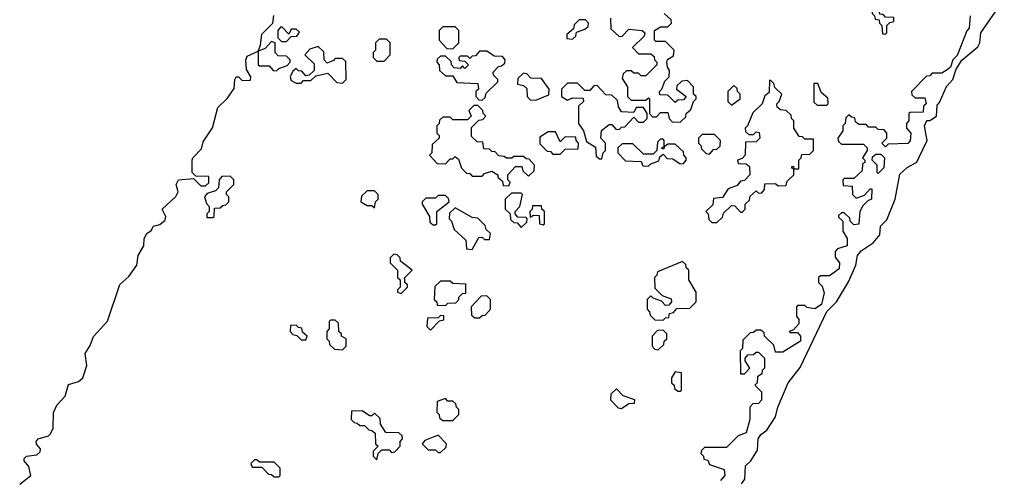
# Model space of a CAD drawing. Extents: x 2886962 to 3052311, y 540590 to 918621.
# Tile 49 of 164: x 2899315 to 2903340, y 784450 to 786329. Entities that reach past the tile are written whole.
import ezdxf

# ---------------------------------------------------------------- set-up
doc = ezdxf.new("R2010")
doc.units = 0

msp = doc.modelspace()

# ---------------------------------------------------------------- linework, layer by layer
at = {"layer": '0CON20XD'}
for points in [[(2902265, 784432), (2902279.3, 784450.7), (2902282, 784505), (2902304.1, 784525.9), (2902330.7, 784569.3), (2902334.4, 784615.6), (2902345, 784633.3), (2902368.8, 784651.2), (2902404, 784706), (2902414.2, 784745), (2902456.2, 784845), (2902505, 784907.5), (2902614.2, 785135.8), (2902653.8, 785175), (2902702.7, 785257.3), (2902732.5, 785325), (2902740, 785365), (2902755, 785384), (2902803.8, 785416.2), (2902830.7, 785449.3), (2902834.2, 785485), (2902859.2, 785510.8), (2902893.3, 785595), (2902912.9, 785697.1), (2902943.3, 785725), (2902982.9, 785747.1), (2902992.5, 785767.5), (2903024.2, 785835), (2903013.8, 785895), (2903023.3, 785916.7), (2903035, 785917.5), (2903063.3, 785935), (2903065, 785980), (2903075, 785990), (2903103.9, 786056.1), (2903130, 786085), (2903143, 786127), (2903166.7, 786163.3), (2903231.2, 786218.8), (2903240, 786235), (2903244.3, 786275.7), (2903340, 786415)], [(2902855, 786270), (2902860, 786275), (2902860, 786305), (2902871.7, 786318.3), (2902888.3, 786321.7), (2902888.3, 786338.3), (2902855, 786340), (2902845, 786350), (2902831.7, 786351.7), (2902828.3, 786368.3), (2902801.7, 786368.3), (2902800, 786355), (2902810, 786345), (2902811.7, 786331.7), (2902828.3, 786328.3), (2902830, 786315), (2902840, 786305), (2902841.7, 786271.7), (2902855, 786270)], [(2899315, 784430), (2899360, 784465), (2899352.5, 784502.5), (2899333.8, 784525), (2899333.8, 784535), (2899342.5, 784545), (2899385, 784550), (2899398.3, 784561.7), (2899400, 784575), (2899383.9, 784593.9), (2899382.5, 784605), (2899390, 784615), (2899432.5, 784627.5), (2899440, 784635), (2899451.7, 784658.3), (2899453.8, 784723.8), (2899466.4, 784753.6), (2899500.7, 784789.3), (2899515, 784837.5), (2899555, 784850), (2899572.5, 784865), (2899590, 784915), (2899583.3, 784965), (2899603.3, 784996.7), (2899616.4, 785033.6), (2899673.6, 785096.4), (2899725, 785246.7), (2899760.8, 785279.2), (2899793.3, 785325), (2899798.8, 785365), (2899822.5, 785405), (2899824.3, 785435), (2899834.2, 785455), (2899853, 785467), (2899862.5, 785485), (2899888.3, 785491.7), (2899910, 785510), (2899912.5, 785525), (2899897.5, 785555), (2899953.6, 785606.4), (2899962.5, 785625), (2899954.2, 785655), (2899963.8, 785675), (2900025, 785680), (2900055, 785650), (2900075, 785650), (2900088.3, 785661.7), (2900088.3, 785688.3), (2900035, 785690), (2900020, 785705), (2900020, 785755), (2900022.5, 785765), (2900058.3, 785801.7), (2900065, 785830), (2900103.3, 785886.7), (2900125, 785970), (2900162.5, 786007.5), (2900191.7, 786048.3), (2900193.8, 786085), (2900200, 786095), (2900210, 786095), (2900225, 786080), (2900258.3, 786081.7), (2900260, 786095), (2900242.5, 786125), (2900240, 786165), (2900245, 786180), (2900290, 786200), (2900300, 786225), (2900305, 786270), (2900350, 786315), (2900353.8, 786346.2)], [(2901575, 786250), (2901588.3, 786261.7), (2901591.7, 786278.3), (2901625, 786290), (2901638.3, 786301.7), (2901640, 786315), (2901628.3, 786328.3), (2901601.7, 786328.3), (2901581.7, 786308.3), (2901578.3, 786291.7), (2901551.7, 786268.3), (2901551.7, 786251.7), (2901575, 786250)], [(2901730, 786335), (2901731.7, 786291.7), (2901765, 786260), (2901778.3, 786261.7), (2901805, 786290), (2901860, 786285), (2901870, 786275), (2901868.3, 786261.7), (2901820, 786215), (2901845, 786190), (2901895, 786190), (2901908.3, 786178.3), (2901910, 786165), (2901920, 786155), (2901920, 786145), (2901875, 786100), (2901855, 786100), (2901845, 786110), (2901825, 786110), (2901815, 786120), (2901795, 786120), (2901781.7, 786108.3), (2901778.3, 786088.3), (2901800, 786055), (2901800, 786015), (2901815, 786000), (2901875, 786000), (2901885, 786010), (2901890, 786005), (2901890, 785945), (2901901.7, 785931.7), (2901918.3, 785931.7), (2901935, 785950), (2901965, 785950), (2901970, 785925), (2901981.7, 785911.7), (2902015, 785910)], [(2902015, 785910), (2902038.3, 785931.7), (2902040, 785945), (2902058.3, 785961.7), (2902070, 785995), (2902080, 786005), (2902080, 786015), (2902070, 786025), (2902070, 786055), (2902045, 786080), (2902021.7, 786078.3), (2902001.7, 786058.3), (2902000, 786045), (2902040, 786015), (2902028.3, 786001.7), (2902005, 786000), (2901995, 785990), (2901965, 786020), (2901931.7, 786021.7), (2901930, 786035), (2901940, 786045), (2901951.7, 786078.3), (2901970, 786095), (2901971.7, 786121.7), (2901962.5, 786135), (2901960, 786155), (2901963.6, 786166.4), (2901988.3, 786181.7), (2901990, 786205), (2901955, 786240), (2901915, 786240), (2901910, 786245), (2901910, 786285), (2901935, 786300), (2901965, 786300), (2901980, 786315), (2901978.3, 786328.3), (2901950, 786355)], [(2903200, 786345), (2903196.7, 786295), (2903186.7, 786283.3), (2903147, 786183), (2903130, 786165), (2903120, 786135), (2903106.4, 786123.6), (2903085, 786110), (2903045, 786110), (2903035, 786100), (2903021.7, 786098.3), (2902960, 786035), (2902961.7, 786021.7), (2902975, 786010), (2903015, 786010), (2903020, 785985), (2903010, 785975), (2903008.3, 785951.7), (2902955, 785950), (2902950, 785945), (2902950, 785915), (2902940, 785905), (2902940, 785885), (2902957.5, 785865), (2902955, 785833.3), (2902945, 785823.3), (2902865, 785820), (2902855, 785810), (2902840, 785825), (2902860, 785845), (2902860, 785865), (2902848.3, 785878.3), (2902825, 785880), (2902815, 785890), (2902785, 785890), (2902775, 785900), (2902745, 785900), (2902731.7, 785911.7), (2902728.3, 785928.3), (2902715, 785930), (2902705, 785940), (2902691.7, 785928.3), (2902690, 785905), (2902680, 785895), (2902680, 785875), (2902660, 785845), (2902661.7, 785831.7), (2902675, 785820), (2902765, 785820), (2902780, 785805), (2902780, 785795), (2902760, 785765), (2902770, 785755), (2902770, 785745), (2902760, 785740), (2902758.3, 785711.7), (2902725, 785680), (2902685, 785680), (2902680, 785675), (2902681.7, 785651.7), (2902718.3, 785648.3), (2902720, 785615), (2902735, 785600), (2902768.3, 785611.7), (2902791.7, 785638.3), (2902798.3, 785638.3), (2902797.5, 785595), (2902781.7, 785588.3), (2902761.7, 785568.3), (2902750, 785545), (2902745, 785492.5), (2902725, 785490), (2902710, 785505), (2902708.3, 785518.3), (2902685, 785540), (2902675, 785540), (2902661.7, 785528.3), (2902661.7, 785521.7), (2902680, 785505), (2902680, 785465), (2902697.5, 785435), (2902697.5, 785405), (2902657.5, 785392.5), (2902648.3, 785381.7), (2902648.3, 785358.3), (2902666.2, 785335), (2902665, 785310), (2902625, 785282.5), (2902588.3, 785281.7), (2902580, 785275), (2902580, 785255), (2902595, 785240), (2902603, 785213), (2902593.3, 785165), (2902565, 785147.5), (2902533, 785153), (2902525, 785160), (2902495, 785160), (2902490, 785155), (2902490, 785115), (2902500, 785105), (2902500, 785085), (2902478.3, 785061.7), (2902460, 785055), (2902465, 785050), (2902495, 785050), (2902506.7, 785035), (2902506.7, 785015), (2902435, 784970), (2902405, 784970), (2902398.3, 784998.3), (2902360, 785035), (2902358.3, 785048.3), (2902345, 785060), (2902325, 785060), (2902315, 785050), (2902301.7, 785048.3), (2902271.7, 785018.3), (2902270, 784985), (2902260, 784975), (2902261.7, 784881.7), (2902278.3, 784881.7), (2902300, 784905), (2902280, 784935), (2902280, 784945), (2902291.7, 784958.3), (2902315, 784960), (2902325, 784970), (2902335, 784970), (2902360, 784945), (2902360, 784905), (2902350, 784895), (2902348.3, 784881.7), (2902331.7, 784868.3), (2902330, 784845), (2902320, 784835), (2902347, 784807), (2902347, 784773), (2902335, 784760), (2902311.7, 784758.3), (2902300, 784745), (2902300, 784695), (2902285, 784640), (2902251.7, 784628.3), (2902205, 784580), (2902115, 784580), (2902101.7, 784568.3), (2902100, 784555), (2902110, 784545), (2902111.7, 784531.7), (2902128.3, 784528.3), (2902135, 784510), (2902195, 784490), (2902197.5, 784465), (2902180, 784445)], [(2900405, 786240), (2900425, 786260), (2900448.3, 786261.7), (2900458.3, 786278.3), (2900445, 786290), (2900425, 786290), (2900415, 786270), (2900388.3, 786298.3), (2900381.7, 786298.3), (2900370, 786285), (2900370, 786255), (2900385, 786240), (2900405, 786240)], [(2901085, 786210), (2901110, 786235), (2901110, 786285), (2901095, 786300), (2901045, 786300), (2901030, 786285), (2901030, 786245), (2901061.7, 786211.7), (2901085, 786210)], [(2900805, 786160), (2900830, 786185), (2900830, 786235), (2900815, 786250), (2900785, 786250), (2900770, 786235), (2900770, 786205), (2900760, 786195), (2900760, 786175), (2900775, 786160), (2900805, 786160)], [(2900365, 786120), (2900375, 786130), (2900408.3, 786141.7), (2900420, 786155), (2900420, 786165), (2900405, 786180), (2900371.7, 786181.7), (2900360, 786195), (2900360, 786235), (2900345, 786240), (2900318.3, 786211.7), (2900290, 786200), (2900290, 786145), (2900295, 786140), (2900335, 786140), (2900351.7, 786121.7), (2900365, 786120)], [(2900635, 786070), (2900650, 786085), (2900648.3, 786158.3), (2900635, 786170), (2900605, 786170), (2900598.3, 786161.7), (2900571.7, 786151.7), (2900560, 786165), (2900558.3, 786198.3), (2900535, 786220), (2900501.7, 786208.3), (2900480, 786185), (2900518.3, 786148.3), (2900518.3, 786121.7), (2900498.3, 786101.7), (2900485, 786100), (2900468.3, 786118.3), (2900455, 786120), (2900445, 786130), (2900431.7, 786118.3), (2900420, 786095), (2900425, 786080), (2900445, 786070), (2900465, 786070), (2900475, 786080), (2900505, 786080), (2900525, 786100), (2900575, 786110), (2900611.7, 786071.7), (2900635, 786070)], [(2901205, 786000), (2901218.3, 786011.7), (2901221.7, 786028.3), (2901270, 786075), (2901270, 786085), (2901251.7, 786101.7), (2901250, 786115), (2901271.7, 786138.3), (2901285, 786140), (2901298.3, 786151.7), (2901300, 786165), (2901288.3, 786178.3), (2901255, 786180), (2901225, 786200), (2901195, 786200), (2901178.3, 786181.7), (2901165, 786180), (2901155, 786170), (2901145, 786180), (2901115, 786180), (2901110, 786175), (2901111.7, 786161.7), (2901135, 786160), (2901150, 786145), (2901135, 786130), (2901125, 786140), (2901115, 786130), (2901091.7, 786131.7), (2901080, 786145), (2901078.3, 786158.3), (2901055, 786180), (2901035, 786180), (2901021.7, 786168.3), (2901020, 786155), (2901030, 786145), (2901031.7, 786121.7), (2901055, 786100), (2901085, 786100), (2901101.7, 786071.7), (2901188.3, 786068.3), (2901190, 786045), (2901180, 786035), (2901180, 786015), (2901191.7, 786001.7), (2901205, 786000)], [(2901425, 786000), (2901478.3, 786021.7), (2901480, 786045), (2901448.3, 786088.3), (2901405, 786090), (2901388.3, 786108.3), (2901375, 786110), (2901351.7, 786088.3), (2901350, 786065), (2901375, 786060), (2901388.3, 786048.3), (2901390, 786015), (2901401.7, 786001.7), (2901425, 786000)], [(2901695, 785760), (2901700, 785785), (2901710, 785795), (2901710, 785825), (2901690, 785845), (2901693.6, 785876.4), (2901725, 785900), (2901735, 785900), (2901751.7, 785881.7), (2901765, 785880), (2901775, 785890), (2901788.3, 785891.7), (2901825, 785930), (2901845, 785910), (2901865, 785910), (2901880, 785925), (2901880, 785945), (2901865, 785970), (2901835, 785970), (2901825, 785950), (2901775, 785952.5), (2901763, 785973), (2901758.3, 785998.3), (2901735, 786020), (2901711.7, 786021.7), (2901675, 786060), (2901661.7, 786058.3), (2901645, 786040), (2901625, 786040), (2901595, 786070), (2901555, 786070), (2901530, 786045), (2901530, 786015), (2901555, 786000), (2901575, 786010), (2901618.3, 786008.3), (2901620, 785995), (2901600, 785975), (2901600, 785905), (2901620, 785875), (2901631.7, 785831.7), (2901668.3, 785808.3), (2901671.7, 785771.7), (2901685, 785760), (2901695, 785760)], [(2902165, 785500), (2902188.3, 785521.7), (2902191.7, 785538.3), (2902225, 785570), (2902238.3, 785568.3), (2902261.7, 785541.7), (2902268.3, 785541.7), (2902280, 785555), (2902280, 785575), (2902298.3, 785591.7), (2902301.7, 785608.3), (2902325, 785630), (2902335, 785620), (2902348.3, 785621.7), (2902360, 785635), (2902361.7, 785658.3), (2902405, 785660), (2902415, 785650), (2902448.3, 785651.7), (2902451.7, 785668.3), (2902480, 785695), (2902480, 785720), (2902471.7, 785721.7), (2902471.7, 785728.3), (2902478.3, 785728.3), (2902480, 785720), (2902500, 785720), (2902500, 785755), (2902510, 785765), (2902511.7, 785778.3), (2902545, 785780), (2902560, 785795), (2902560, 785840), (2902525, 785840), (2902515, 785850), (2902501.7, 785851.7), (2902480, 785885), (2902480, 785915), (2902470, 785925), (2902468.3, 785938.3), (2902448.3, 785958.3), (2902425, 785960), (2902411.7, 785971.7), (2902410, 785985), (2902420, 785995), (2902430, 786025), (2902401.7, 786051.7), (2902398.3, 786068.3), (2902385, 786080), (2902380, 786080), (2902378.3, 786031.7), (2902361.7, 786018.3), (2902350, 785985), (2902311.7, 785948.3), (2902290, 785895), (2902280, 785885), (2902281.7, 785871.7), (2902295, 785860), (2902315, 785860), (2902325, 785870), (2902338.3, 785868.3), (2902340, 785845), (2902325, 785830), (2902281.7, 785828.3), (2902280, 785775), (2902268.3, 785761.7), (2902250, 785755), (2902251.7, 785741.7), (2902285, 785740), (2902298.3, 785728.3), (2902300, 785695), (2902278.3, 785671.7), (2902261.7, 785668.3), (2902248.3, 785651.7), (2902211.7, 785638.3), (2902188.3, 785601.7), (2902151.7, 785598.3), (2902148.3, 785571.7), (2902120, 785545), (2902130, 785535), (2902131.7, 785511.7), (2902145, 785500), (2902165, 785500)], [(2902225, 785980), (2902260, 786005), (2902260, 786025), (2902250, 786035), (2902248.3, 786048.3), (2902235, 786060), (2902210, 786035), (2902210, 785995), (2902225, 785980)], [(2902615, 785980), (2902620, 785985), (2902618.3, 786008.3), (2902591.7, 786031.7), (2902578.3, 786068.3), (2902561.7, 786068.3), (2902561.7, 785991.7), (2902575, 785980), (2902615, 785980)], [(2901315, 785650), (2901320, 785665), (2901310, 785675), (2901310, 785695), (2901341.7, 785728.3), (2901368.3, 785728.3), (2901371.7, 785711.7), (2901395, 785690), (2901418.3, 785711.7), (2901420, 785735), (2901398.3, 785758.3), (2901385, 785760), (2901375, 785770), (2901335, 785770), (2901327, 785763), (2901305, 785762.5), (2901295, 785770), (2901273, 785773), (2901258.3, 785788.3), (2901245, 785790), (2901235, 785800), (2901211.7, 785801.7), (2901208.3, 785828.3), (2901185, 785830), (2901161.7, 785851.7), (2901161.7, 785888.3), (2901191.7, 785918.3), (2901208.3, 785921.7), (2901220, 785935), (2901210, 785945), (2901208.3, 785958.3), (2901188.3, 785978.3), (2901171.7, 785978.3), (2901151.7, 785958.3), (2901160, 785935), (2901145, 785920), (2901085, 785920), (2901075, 785930), (2901045, 785930), (2901031.7, 785918.3), (2901030, 785905), (2901020, 785895), (2901020, 785865), (2901030, 785855), (2901030, 785845), (2901001.7, 785818.3), (2901000, 785785), (2900990, 785775), (2901021.7, 785741.7), (2901055, 785740), (2901075, 785760), (2901085, 785760), (2901095, 785770), (2901108.3, 785758.3), (2901121.7, 785721.7), (2901141.7, 785701.7), (2901155, 785700), (2901165, 785690), (2901205, 785690), (2901215, 785700), (2901245, 785710), (2901270, 785695), (2901270, 785685), (2901288.3, 785668.3), (2901291.7, 785651.7), (2901315, 785650)], [(2901525, 785780), (2901545, 785800), (2901598.3, 785801.7), (2901600, 785825), (2901590, 785835), (2901588.3, 785848.3), (2901545, 785850), (2901525, 785830), (2901505, 785870), (2901475, 785870), (2901441.7, 785848.3), (2901441.7, 785821.7), (2901471.7, 785791.7), (2901485, 785790), (2901495, 785780), (2901525, 785780)], [(2902135, 785780), (2902151.7, 785798.3), (2902165, 785800), (2902178.3, 785811.7), (2902180, 785835), (2902155, 785860), (2902105, 785860), (2902090, 785845), (2902090, 785825), (2902100, 785815), (2902101.7, 785801.7), (2902121.7, 785781.7), (2902135, 785780)], [(2901885, 785730), (2901895, 785740), (2901928.3, 785751.7), (2901931.7, 785768.3), (2901945, 785780), (2901961.7, 785761.7), (2901985, 785760), (2902015, 785740), (2902028.3, 785741.7), (2902040, 785755), (2902040, 785765), (2902030, 785775), (2902028.3, 785788.3), (2901995, 785820), (2901965, 785820), (2901950, 785810), (2901948.3, 785801.7), (2901941.7, 785801.7), (2901941.7, 785808.3), (2901950, 785810), (2901950, 785835), (2901945, 785840), (2901935, 785840), (2901921.7, 785828.3), (2901920, 785795), (2901905, 785780), (2901865, 785780), (2901821.7, 785821.7), (2901778.3, 785821.7), (2901760, 785805), (2901760, 785785), (2901791.7, 785751.7), (2901855, 785750), (2901861.7, 785731.7), (2901885, 785730)], [(2902825, 785700), (2902820, 785705), (2902820, 785735), (2902800, 785755), (2902801.7, 785768.3), (2902815, 785780), (2902835, 785780), (2902850, 785765), (2902847, 785723), (2902825, 785700)], [(2900105, 785520), (2900110, 785525), (2900111.7, 785558.3), (2900135, 785560), (2900145, 785570), (2900158.3, 785571.7), (2900170, 785585), (2900170, 785605), (2900160, 785615), (2900160, 785625), (2900190, 785655), (2900190, 785675), (2900175, 785690), (2900141.7, 785688.3), (2900130, 785675), (2900128.3, 785641.7), (2900115, 785630), (2900081.7, 785618.3), (2900070, 785605), (2900078.3, 785578.3), (2900090, 785565), (2900090, 785545), (2900080, 785535), (2900080, 785520), (2900105, 785520)], [(2900765, 785560), (2900770, 785585), (2900780, 785595), (2900780, 785615), (2900765, 785630), (2900735, 785630), (2900711.7, 785608.3), (2900710, 785585), (2900735, 785570), (2900755, 785570), (2900765, 785560)], [(2901015, 785490), (2901020, 785495), (2901020, 785545), (2901070, 785585), (2901068.3, 785598.3), (2901055, 785610), (2901025, 785610), (2901015, 785600), (2900975, 785600), (2900960, 785585), (2900960, 785575), (2900990, 785525), (2900991.7, 785501.7), (2901005, 785490), (2901015, 785490)], [(2901365, 785480), (2901388.3, 785501.7), (2901390, 785515), (2901385, 785520), (2901351.7, 785521.7), (2901340, 785535), (2901340, 785545), (2901360, 785565), (2901370, 785615), (2901365, 785620), (2901325, 785620), (2901300, 785595), (2901300, 785555), (2901320, 785535), (2901321.7, 785511.7), (2901335, 785500), (2901348.3, 785498.3), (2901365, 785480)], [(2901165, 785390), (2901191.7, 785438.3), (2901205, 785440), (2901215, 785430), (2901235, 785430), (2901240, 785455), (2901221.7, 785471.7), (2901218.3, 785488.3), (2901188.3, 785518.3), (2901165, 785520), (2901095, 785560), (2901071.7, 785538.3), (2901070, 785515), (2901080, 785505), (2901091.7, 785471.7), (2901138.3, 785428.3), (2901141.7, 785391.7), (2901165, 785390)], [(2901455, 785490), (2901460, 785495), (2901460, 785545), (2901450, 785555), (2901448.3, 785568.3), (2901411.7, 785568.3), (2901410, 785555), (2901400, 785545), (2901401.7, 785521.7), (2901415, 785530), (2901438.3, 785528.3), (2901440, 785495), (2901455, 785490)], [(2900875, 785210), (2900900, 785235), (2900900, 785245), (2900890, 785255), (2900890, 785275), (2900920, 785305), (2900871.7, 785341.7), (2900870, 785355), (2900858.3, 785368.3), (2900845, 785370), (2900830, 785355), (2900830, 785335), (2900860, 785305), (2900860, 785275), (2900870, 785265), (2900870, 785235), (2900860, 785225), (2900860, 785215), (2900875, 785210)], [(2901945, 785100), (2901955, 785110), (2901968.3, 785111.7), (2901971.7, 785128.3), (2901988.3, 785131.7), (2902001.7, 785148.3), (2902055, 785150), (2902080, 785175), (2902080, 785215), (2902050, 785265), (2902050, 785305), (2902040, 785315), (2902038.3, 785328.3), (2902025, 785340), (2901921.7, 785298.3), (2901920, 785285), (2901910, 785275), (2901911.7, 785231.7), (2901941.7, 785201.7), (2901978.3, 785188.3), (2901980, 785175), (2901968.3, 785161.7), (2901955, 785160), (2901938.3, 785178.3), (2901905, 785190), (2901895, 785200), (2901880, 785185), (2901880, 785145), (2901890, 785135), (2901891.7, 785121.7), (2901911.7, 785101.7), (2901945, 785100)], [(2901055, 785160), (2901065, 785170), (2901098.3, 785171.7), (2901110, 785185), (2901110, 785195), (2901125, 785210), (2901138.3, 785211.7), (2901138.3, 785248.3), (2901085, 785250), (2901075, 785260), (2901035, 785260), (2901011.7, 785238.3), (2901010, 785185), (2901020, 785175), (2901021.7, 785161.7), (2901055, 785160)], [(2901195, 785110), (2901205, 785120), (2901218.3, 785121.7), (2901240, 785145), (2901240, 785185), (2901225, 785200), (2901201.7, 785198.3), (2901160, 785155), (2901161.7, 785121.7), (2901175, 785110), (2901195, 785110)], [(2900995, 785060), (2901031.7, 785098.3), (2901048.3, 785101.7), (2901048.3, 785118.3), (2901035, 785120), (2901025, 785110), (2900981.7, 785108.3), (2900980, 785075), (2900995, 785060)], [(2900485, 785020), (2900490, 785035), (2900471.7, 785051.7), (2900468.3, 785068.3), (2900455, 785070), (2900445, 785080), (2900421.7, 785078.3), (2900420, 785055), (2900431.7, 785041.7), (2900448.3, 785038.3), (2900465, 785020), (2900485, 785020)], [(2900635, 784980), (2900650, 784995), (2900650, 785025), (2900630, 785035), (2900630, 785045), (2900620, 785055), (2900618.3, 785088.3), (2900605, 785100), (2900585, 785100), (2900580, 785095), (2900580, 785065), (2900570, 785055), (2900570, 785025), (2900580, 785015), (2900581.7, 785001.7), (2900601.7, 784981.7), (2900635, 784980)], [(2901925, 784980), (2901948.3, 785001.7), (2901950, 785015), (2901960, 785025), (2901960, 785045), (2901945, 785060), (2901921.7, 785058.3), (2901900, 785035), (2901900, 784995), (2901911.7, 784981.7), (2901925, 784980)], [(2902015, 784810), (2902020, 784815), (2902020, 784885), (2901995, 784890), (2901980, 784865), (2901980, 784845), (2901990, 784835), (2901991.7, 784821.7), (2902005, 784810), (2902015, 784810)], [(2901775, 784740), (2901805, 784760), (2901828.3, 784761.7), (2901830, 784775), (2901781.7, 784791.7), (2901755, 784820), (2901731.7, 784798.3), (2901730, 784775), (2901761.7, 784741.7), (2901775, 784740)], [(2901085, 784690), (2901110, 784715), (2901110, 784735), (2901100, 784745), (2901098.3, 784758.3), (2901085, 784770), (2901065, 784770), (2901055, 784780), (2901021.7, 784768.3), (2901020, 784725), (2901030, 784715), (2901031.7, 784701.7), (2901045, 784690), (2901085, 784690)], [(2900775, 784530), (2900780, 784555), (2900795, 784570), (2900825, 784570), (2900835, 784560), (2900848.3, 784561.7), (2900870, 784585), (2900870, 784605), (2900880, 784615), (2900878.3, 784628.3), (2900865, 784640), (2900811.7, 784641.7), (2900790, 784675), (2900788.3, 784698.3), (2900765, 784720), (2900755, 784710), (2900745, 784710), (2900715, 784730), (2900671.7, 784728.3), (2900670, 784695), (2900681.7, 784681.7), (2900695, 784680), (2900705, 784670), (2900725, 784670), (2900741.7, 784651.7), (2900755, 784650), (2900768.3, 784638.3), (2900770, 784595), (2900780, 784585), (2900760, 784565), (2900760, 784545), (2900775, 784530)], [(2901035, 784560), (2901058.3, 784581.7), (2901060, 784595), (2901025, 784630), (2900971.7, 784608.3), (2900960, 784595), (2900985, 784570), (2901015, 784570), (2901025, 784560), (2901035, 784560)], [(2900375, 784460), (2900380, 784465), (2900380, 784495), (2900355, 784520), (2900295, 784520), (2900285, 784530), (2900275, 784530), (2900260, 784515), (2900265, 784500), (2900305, 784500), (2900331.7, 784471.7), (2900345, 784470), (2900355, 784460), (2900375, 784460)]]:
    msp.add_lwpolyline(points, dxfattribs=at)

doc.saveas('drawing.dxf')
